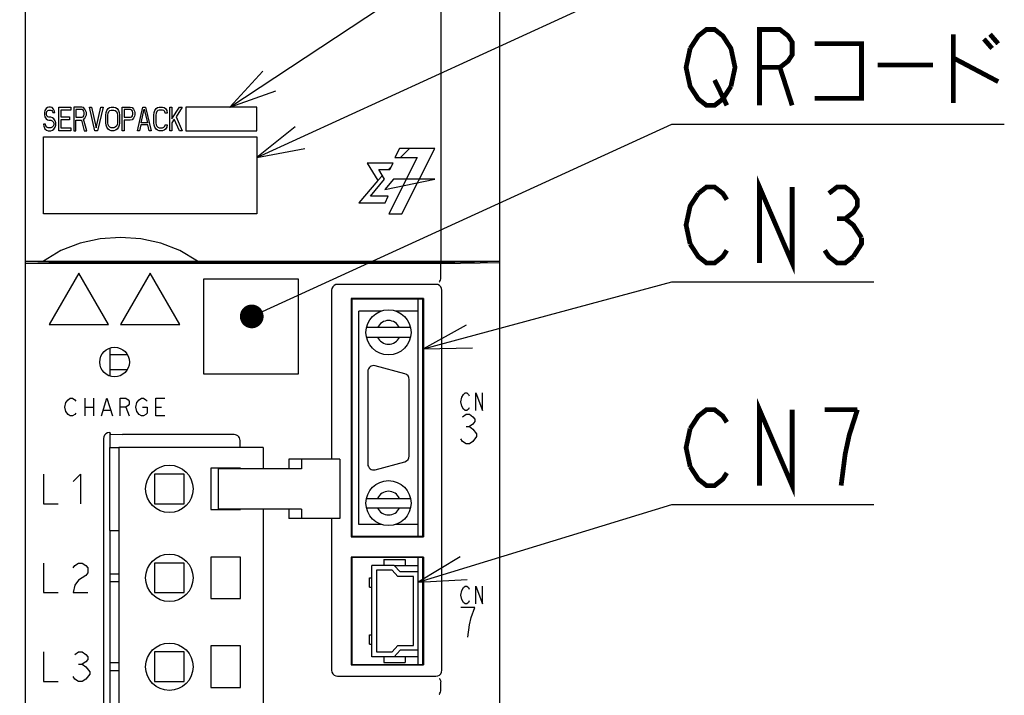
# Model space of a CAD drawing. Extents: x 77 to 816, y 33 to 540.
# Tile 6 of 20: x 420 to 503, y 372 to 429. Entities that reach past the tile are written whole.
import ezdxf

# ---------------------------------------------------------------- set-up
doc = ezdxf.new("R2010")
doc.units = 0
doc.header["$LTSCALE"] = 46.2
doc.layers.get('0').update_dxf_attribs({"linetype": 'CONTINUOUS'})
for name, color, linetype in [('ALL_AXIS', 7, 'CONTINUOUS'), ('ALL_CURVE', 7, 'CONTINUOUS'), ('ALL_DIM', 7, 'CONTINUOUS'), ('ALL_FEATURES', 7, 'CONTINUOUS'), ('ALL_NOTE', 7, 'CONTINUOUS')]:
    doc.layers.add(name, color=color, linetype=linetype)
doc.dimstyles.get("Standard").update_dxf_attribs({"dimtxt": 2.5, "dimasz": 2.5, "dimexe": 1.25, "dimexo": 0.625, "dimtad": 1, "dimcen": 2.5, "dimazin": 3, "dimtfac": 1, "dimtmove": 0, "dimatfit": 3})

# ---------------------------------------------------------------- blocks, each defined once
blk = doc.blocks.new('_OPEN')
at = {"color": 0, "linetype": 'BYBLOCK'}
for p, q in [((0, 0), (-1, 0.25)), ((-1, -0.25), (0, 0)), ((-1, 0), (0, 0))]:
    blk.add_line(p, q, dxfattribs=at)
blk = doc.blocks.new('*D11')
at = {"layer": 'ALL_DIM', "color": 2, "linetype": 'CONTINUOUS'}
for p, q in [((422, 457.5), (320, 457.5)), ((322, 457.5), (322, 360)), ((322, 262.5), (322, 360)), ((422, 262.5), (320, 262.5))]:
    blk.add_line(p, q, dxfattribs=at)
at = {"layer": 'ALL_DIM', "color": 2, "linetype": 'CONTINUOUS', "xscale": 4, "yscale": 4, "zscale": 4}
for p, rotation in [((322, 457.5), 90), ((322, 262.5), 270)]:
    blk.add_blockref('_OPEN', p, dxfattribs=dict(at, rotation=rotation))

msp = doc.modelspace()

# ---------------------------------------------------------------- linework, layer by layer
at = {"color": 7, "linetype": 'CONTINUOUS'}
for p, q in [((427.1, 401.676), (427.1, 399.324)), ((427.1, 401.135), (428.575, 401.135)), ((427.1, 399.865), (428.575, 399.865)), ((427.1, 394.545), (427.1, 393.3)), ((427.1, 386.3), (427.1, 368)), ((451.077, 383.35), (453.1, 383.35)), ((453.1, 375.65), (451.077, 375.65))]:
    msp.add_line(p, q, dxfattribs=at)
at = {"layer": 'ALL_AXIS', "color": 7, "linetype": 'CONTINUOUS'}
for p, q in [((453.1, 385.8), (453.1, 405.8)), ((449.992, 404.8), (448.1, 404.8)), ((453.1, 404.8), (451.208, 404.8)), ((451.979, 399.513), (449.479, 400.183)), ((448.85, 399.7), (448.85, 391.9)), ((452.35, 392.57), (452.35, 399.03)), ((427.875, 393.3), (427.875, 311.3)), ((440.025, 393.3), (427.875, 393.3)), ((440.025, 393.3), (440.025, 391.5)), ((449.479, 391.417), (451.979, 392.087)), ((430.875, 391.05), (430.875, 388.55)), ((433.375, 391.05), (430.875, 391.05)), ((433.375, 388.55), (433.375, 391.05)), ((435.625, 391.55), (435.625, 388.05)), ((438.125, 391.55), (435.625, 391.55)), ((436.243, 391.5), (436.243, 388.1)), ((442.98, 391.5), (436.243, 391.5)), ((438.125, 391.5), (438.125, 391.55)), ((430.875, 388.55), (433.375, 388.55)), ((435.625, 388.05), (438.125, 388.05)), ((442.98, 388.1), (436.243, 388.1)), ((438.125, 388.05), (438.125, 388.1)), ((440.025, 388.1), (440.025, 311.3)), ((449.992, 386.8), (448.1, 386.8)), ((453.1, 386.8), (451.208, 386.8)), ((435.625, 384.05), (435.625, 380.55)), ((438.125, 384.05), (435.625, 384.05)), ((438.125, 380.55), (438.125, 384.05)), ((453.1, 382.8), (453.1, 384)), ((435.625, 380.55), (438.125, 380.55)), ((435.625, 376.55), (435.625, 373.05)), ((438.125, 376.55), (435.625, 376.55)), ((438.125, 373.05), (438.125, 376.55)), ((453.1, 375), (453.1, 376.2)), ((435.625, 373.05), (438.125, 373.05))]:
    msp.add_line(p, q, dxfattribs=at)
for centre in [(432.125, 389.8), (432.125, 382.3), (432.125, 374.8)]:
    msp.add_circle(centre, 2, dxfattribs=at)
for centre, start, end in [((449.35, 399.7), 75, 180), ((451.85, 399.03), 0, 75), ((449.35, 391.9), 180, 285), ((451.85, 392.57), 285, 360)]:
    msp.add_arc(centre, 0.5, start, end, dxfattribs=at)
at = {"layer": 'ALL_CURVE', "color": 4, "linetype": 'CONTINUOUS'}
for p, q in [((421.73, 421.872), (421.615, 421.702)), ((421.845, 421.957), (421.73, 421.872)), ((421.96, 422), (421.845, 421.957)), ((421.874, 421.702), (421.96, 421.745)), ((422.104, 422), (421.96, 422)), ((421.96, 421.745), (422.133, 421.745)), ((422.248, 421.957), (422.104, 422)), ((422.133, 421.745), (422.219, 421.702)), ((422.363, 421.83), (422.248, 421.957)), ((422.449, 421.66), (422.363, 421.83)), ((422.794, 420), (422.794, 422)), ((422.794, 422), (423.829, 422)), ((422.966, 421.745), (422.966, 421.191)), ((423.829, 421.745), (422.966, 421.745)), ((423.829, 422), (423.829, 421.745)), ((424.059, 422), (424.059, 420)), ((424.749, 422), (424.059, 422)), ((424.231, 421.787), (424.231, 421.149)), ((424.777, 421.787), (424.231, 421.787)), ((424.892, 421.957), (424.749, 422)), ((424.864, 421.745), (424.777, 421.787)), ((424.921, 421.66), (424.864, 421.745)), ((425.008, 421.83), (424.892, 421.957)), ((425.094, 421.66), (425.008, 421.83)), ((425.841, 420), (425.381, 422)), ((425.381, 422), (425.554, 422)), ((425.554, 422), (425.956, 420.255)), ((425.956, 420.255), (426.359, 422)), ((426.531, 422), (426.071, 420)), ((426.359, 422), (426.531, 422)), ((426.848, 421.702), (426.962, 421.872)), ((426.962, 421.872), (427.077, 421.957)), ((427.077, 421.957), (427.221, 422)), ((427.106, 421.702), (427.221, 421.745)), ((427.221, 422), (427.451, 422)), ((427.221, 421.745), (427.451, 421.745)), ((427.451, 422), (427.595, 421.957)), ((427.451, 421.745), (427.566, 421.702)), ((427.595, 421.957), (427.71, 421.872)), ((427.71, 421.872), (427.825, 421.702)), ((428.141, 420), (428.141, 422)), ((428.141, 422), (428.831, 422)), ((428.314, 421.787), (428.314, 421.149)), ((428.86, 421.787), (428.314, 421.787)), ((428.831, 422), (428.975, 421.957)), ((428.946, 421.745), (428.86, 421.787)), ((429.004, 421.66), (428.946, 421.745)), ((428.975, 421.957), (429.09, 421.83)), ((429.09, 421.83), (429.176, 421.66)), ((429.435, 420), (429.895, 422)), ((429.751, 420.681), (430.01, 421.83)), ((429.895, 422), (430.125, 422)), ((430.01, 421.83), (430.269, 420.681)), ((430.125, 422), (430.585, 420)), ((430.901, 421.702), (431.016, 421.872)), ((431.016, 421.872), (431.131, 421.957)), ((431.131, 421.957), (431.275, 422)), ((431.275, 421.745), (431.16, 421.702)), ((431.275, 422), (431.534, 422)), ((431.534, 421.745), (431.275, 421.745)), ((431.534, 422), (431.678, 421.957)), ((431.649, 421.702), (431.534, 421.745)), ((431.678, 421.957), (431.793, 421.872)), ((431.793, 421.872), (431.907, 421.702)), ((432.166, 420), (432.166, 422)), ((432.166, 422), (432.339, 422)), ((432.339, 421.021), (432.971, 422)), ((432.339, 422), (432.339, 421.021)), ((433.201, 422), (432.684, 421.191)), ((432.971, 422), (433.201, 422)), ((433.5, 422), (433.5, 420)), ((439.5, 422), (433.5, 422)), ((439.5, 420), (439.5, 422)), ((421.615, 421.702), (421.586, 421.532)), ((421.586, 421.532), (421.586, 421.362)), ((421.586, 421.362), (421.615, 421.191)), ((421.615, 421.191), (421.73, 421.021)), ((421.73, 421.021), (421.845, 420.936)), ((421.759, 421.489), (421.787, 421.617)), ((421.759, 421.404), (421.759, 421.489)), ((421.787, 421.277), (421.759, 421.404)), ((421.787, 421.617), (421.874, 421.702)), ((421.874, 421.191), (421.787, 421.277)), ((421.845, 420.936), (421.96, 420.894)), ((421.96, 421.149), (421.874, 421.191)), ((422.133, 421.149), (421.96, 421.149)), ((421.96, 420.894), (422.133, 420.894)), ((422.276, 421.106), (422.133, 421.149)), ((422.133, 420.894), (422.248, 420.851)), ((422.219, 421.702), (422.276, 421.617)), ((422.276, 421.617), (422.305, 421.532)), ((422.391, 421.021), (422.276, 421.106)), ((422.305, 421.532), (422.477, 421.532)), ((422.506, 420.851), (422.391, 421.021)), ((422.477, 421.532), (422.449, 421.66)), ((422.966, 421.191), (423.714, 421.191)), ((422.966, 420.936), (422.966, 420.255)), ((423.714, 420.936), (422.966, 420.936)), ((423.714, 421.191), (423.714, 420.936)), ((424.231, 421.149), (424.777, 421.149)), ((424.231, 420), (424.231, 420.894)), ((424.231, 420.894), (424.72, 420.894)), ((424.72, 420.894), (424.95, 420)), ((424.777, 421.149), (424.864, 421.191)), ((424.864, 421.191), (424.921, 421.277)), ((424.892, 420.979), (425.008, 421.064)), ((425.151, 420), (424.892, 420.979)), ((424.95, 421.532), (424.921, 421.66)), ((424.921, 421.277), (424.95, 421.404)), ((424.95, 421.404), (424.95, 421.532)), ((425.008, 421.064), (425.094, 421.234)), ((425.123, 421.532), (425.094, 421.66)), ((425.094, 421.234), (425.123, 421.362)), ((425.123, 421.362), (425.123, 421.532)), ((426.761, 421.319), (426.79, 421.532)), ((426.761, 420.681), (426.761, 421.319)), ((426.79, 421.532), (426.848, 421.702)), ((426.934, 421.319), (426.962, 421.489)), ((426.934, 420.681), (426.934, 421.319)), ((426.962, 421.489), (427.02, 421.617)), ((427.02, 421.617), (427.106, 421.702)), ((427.566, 421.702), (427.653, 421.617)), ((427.653, 421.617), (427.71, 421.489)), ((427.71, 421.489), (427.739, 421.319)), ((427.739, 421.319), (427.739, 420.681)), ((427.825, 421.702), (427.882, 421.532)), ((427.882, 421.532), (427.911, 421.319)), ((427.911, 421.319), (427.911, 420.681)), ((428.314, 421.149), (428.86, 421.149)), ((428.314, 420.894), (428.314, 420)), ((428.831, 420.894), (428.314, 420.894)), ((428.975, 420.936), (428.831, 420.894)), ((428.86, 421.149), (428.946, 421.191)), ((428.946, 421.191), (429.004, 421.277)), ((429.09, 421.064), (428.975, 420.936)), ((429.033, 421.532), (429.004, 421.66)), ((429.004, 421.277), (429.033, 421.404)), ((429.033, 421.404), (429.033, 421.532)), ((429.176, 421.234), (429.09, 421.064)), ((429.176, 421.66), (429.205, 421.532)), ((429.205, 421.362), (429.176, 421.234)), ((429.205, 421.532), (429.205, 421.362)), ((430.815, 421.319), (430.844, 421.532)), ((430.815, 420.681), (430.815, 421.319)), ((430.844, 421.532), (430.901, 421.702)), ((431.016, 421.489), (430.988, 421.319)), ((430.988, 421.319), (430.988, 420.681)), ((431.074, 421.617), (431.016, 421.489)), ((431.16, 421.702), (431.074, 421.617)), ((431.735, 421.617), (431.649, 421.702)), ((431.764, 421.489), (431.735, 421.617)), ((431.936, 421.489), (431.764, 421.489)), ((431.907, 421.702), (431.936, 421.489)), ((432.54, 420.979), (432.339, 420.681)), ((432.971, 420), (432.54, 420.979)), ((432.684, 421.191), (433.201, 420)), ((421.5, 420.553), (421.529, 420.383)), ((421.673, 420.553), (421.5, 420.553)), ((421.529, 420.383), (421.615, 420.17)), ((421.615, 420.17), (421.759, 420.043)), ((421.701, 420.426), (421.673, 420.553)), ((421.787, 420.298), (421.701, 420.426)), ((421.902, 420.255), (421.787, 420.298)), ((422.133, 420.255), (421.902, 420.255)), ((422.248, 420.298), (422.133, 420.255)), ((422.248, 420.851), (422.334, 420.766)), ((422.334, 420.383), (422.248, 420.298)), ((422.276, 420.043), (422.391, 420.128)), ((422.334, 420.766), (422.391, 420.638)), ((422.391, 420.511), (422.334, 420.383)), ((422.391, 420.638), (422.391, 420.511)), ((422.391, 420.128), (422.506, 420.298)), ((422.564, 420.681), (422.506, 420.851)), ((422.506, 420.298), (422.564, 420.468)), ((422.564, 420.468), (422.564, 420.681)), ((422.966, 420.255), (423.829, 420.255)), ((423.829, 420.255), (423.829, 420)), ((426.79, 420.468), (426.761, 420.681)), ((426.848, 420.298), (426.79, 420.468)), ((426.962, 420.128), (426.848, 420.298)), ((426.962, 420.511), (426.934, 420.681)), ((427.02, 420.383), (426.962, 420.511)), ((427.077, 420.043), (426.962, 420.128)), ((427.106, 420.298), (427.02, 420.383)), ((427.221, 420.255), (427.106, 420.298)), ((427.451, 420.255), (427.221, 420.255)), ((427.566, 420.298), (427.451, 420.255)), ((427.653, 420.383), (427.566, 420.298)), ((427.71, 420.128), (427.595, 420.043)), ((427.71, 420.511), (427.653, 420.383)), ((427.739, 420.681), (427.71, 420.511)), ((427.825, 420.298), (427.71, 420.128)), ((427.882, 420.468), (427.825, 420.298)), ((427.911, 420.681), (427.882, 420.468)), ((429.723, 420.511), (429.608, 420)), ((430.298, 420.511), (429.723, 420.511)), ((430.269, 420.681), (429.751, 420.681)), ((430.413, 420), (430.298, 420.511)), ((430.844, 420.468), (430.815, 420.681)), ((430.901, 420.298), (430.844, 420.468)), ((431.016, 420.128), (430.901, 420.298)), ((430.988, 420.681), (431.016, 420.511)), ((431.016, 420.511), (431.074, 420.383)), ((431.131, 420.043), (431.016, 420.128)), ((431.074, 420.383), (431.16, 420.298)), ((431.16, 420.298), (431.275, 420.255)), ((431.275, 420.255), (431.534, 420.255)), ((431.534, 420.255), (431.649, 420.298)), ((431.649, 420.298), (431.735, 420.383)), ((431.793, 420.128), (431.678, 420.043)), ((431.735, 420.383), (431.764, 420.511)), ((431.764, 420.511), (431.936, 420.511)), ((431.907, 420.298), (431.793, 420.128)), ((431.936, 420.511), (431.907, 420.298)), ((432.339, 420.681), (432.339, 420)), ((421.5, 413), (421.5, 419.5)), ((421.5, 419.5), (439.5, 419.5)), ((421.759, 420.043), (421.902, 420)), ((421.902, 420), (422.133, 420)), ((422.133, 420), (422.276, 420.043)), ((423.829, 420), (422.794, 420)), ((424.059, 420), (424.231, 420)), ((424.95, 420), (425.151, 420)), ((426.071, 420), (425.841, 420)), ((427.221, 420), (427.077, 420.043)), ((427.451, 420), (427.221, 420)), ((427.595, 420.043), (427.451, 420)), ((428.314, 420), (428.141, 420)), ((429.608, 420), (429.435, 420)), ((430.585, 420), (430.413, 420)), ((431.275, 420), (431.131, 420.043)), ((431.534, 420), (431.275, 420)), ((431.678, 420.043), (431.534, 420)), ((432.339, 420), (432.166, 420)), ((433.201, 420), (432.971, 420)), ((433.5, 420), (439.5, 420)), ((439.5, 419.5), (439.5, 413)), ((451.514, 418.5), (451.133, 417.74)), ((454.5, 418.5), (451.514, 418.5)), ((451.723, 413), (454.5, 418.5)), ((453.023, 417.74), (450.626, 413)), ((451.133, 417.74), (453.023, 417.74)), ((448.792, 417.272), (449.688, 415.819)), ((450.984, 417.272), (448.792, 417.272)), ((450.707, 416.725), (450.984, 417.272)), ((449.069, 414.483), (450.275, 415.916)), ((450.275, 415.916), (449.776, 416.725)), ((449.776, 416.725), (450.707, 416.725)), ((451.01, 415.916), (450.287, 415.047)), ((450.287, 415.047), (454.5, 415.916)), ((454.5, 415.916), (451.01, 415.916)), ((449.688, 415.819), (448.099, 413.935)), ((450.583, 414.483), (449.069, 414.483)), ((450.305, 413.935), (450.583, 414.483)), ((448.099, 413.935), (450.305, 413.935)), ((439.5, 413), (421.5, 413)), ((450.626, 413), (451.723, 413)), ((424.5, 408), (422, 403.67)), ((427, 403.67), (424.5, 408)), ((430.5, 408), (428, 403.67)), ((433, 403.67), (430.5, 408)), ((422, 403.67), (427, 403.67)), ((428, 403.67), (433, 403.67)), ((456.775, 397.525), (456.914, 397.775)), ((456.914, 397.775), (457.053, 397.9)), ((457.053, 397.9), (457.193, 397.9)), ((457.193, 397.9), (457.332, 397.775)), ((457.332, 397.775), (457.402, 397.65)), ((457.959, 396.4), (457.959, 397.9)), ((457.959, 397.9), (458.516, 396.4)), ((458.516, 396.4), (458.516, 397.9)), ((423.3, 396.7), (423.394, 397.075)), ((423.394, 397.075), (423.581, 397.325)), ((423.581, 397.325), (423.769, 397.45)), ((423.769, 397.45), (423.956, 397.45)), ((423.956, 397.45), (424.144, 397.325)), ((424.144, 397.325), (424.238, 397.2)), ((424.988, 397.45), (424.988, 395.95)), ((425.738, 397.45), (425.738, 395.95)), ((426.394, 395.95), (426.863, 397.45)), ((426.863, 397.45), (427.331, 395.95)), ((427.988, 395.95), (427.988, 397.45)), ((427.988, 397.45), (428.456, 397.45)), ((428.456, 397.45), (428.644, 397.325)), ((428.644, 396.825), (428.456, 396.7)), ((428.644, 397.325), (428.738, 397.2)), ((428.738, 396.95), (428.644, 396.825)), ((428.738, 397.2), (428.738, 396.95)), ((429.3, 396.7), (429.394, 397.075)), ((429.394, 397.075), (429.581, 397.325)), ((429.581, 397.325), (429.769, 397.45)), ((429.769, 397.45), (429.956, 397.45)), ((429.956, 397.45), (430.144, 397.325)), ((430.144, 397.325), (430.238, 397.2)), ((430.988, 395.95), (430.988, 397.45)), ((430.988, 397.45), (431.738, 397.45)), ((456.705, 397.15), (456.775, 397.525)), ((456.775, 396.775), (456.705, 397.15)), ((423.394, 396.325), (423.3, 396.7)), ((423.581, 396.075), (423.394, 396.325)), ((423.769, 395.95), (423.581, 396.075)), ((424.144, 396.075), (423.956, 395.95)), ((424.238, 396.2), (424.144, 396.075)), ((424.988, 396.7), (425.738, 396.7)), ((426.581, 396.45), (427.144, 396.45)), ((428.456, 396.7), (427.988, 396.7)), ((428.456, 396.7), (428.738, 395.95)), ((429.394, 396.325), (429.3, 396.7)), ((429.581, 396.075), (429.394, 396.325)), ((429.769, 395.95), (429.581, 396.075)), ((429.863, 396.7), (430.238, 396.7)), ((430.144, 396.075), (429.956, 395.95)), ((430.238, 396.2), (430.144, 396.075)), ((430.238, 396.7), (430.238, 396.2)), ((430.988, 396.7), (431.456, 396.7)), ((456.914, 396.525), (456.775, 396.775)), ((456.85, 395.892), (457.14, 396.1)), ((457.053, 396.4), (456.914, 396.525)), ((457.193, 396.4), (457.053, 396.4)), ((457.14, 396.1), (457.431, 396.1)), ((457.332, 396.525), (457.193, 396.4)), ((457.402, 396.65), (457.332, 396.525)), ((457.431, 396.1), (457.721, 395.892)), ((423.956, 395.95), (423.769, 395.95)), ((429.956, 395.95), (429.769, 395.95)), ((431.738, 395.95), (430.988, 395.95)), ((457.721, 395.267), (457.431, 395.058)), ((457.721, 395.892), (457.866, 395.683)), ((457.866, 395.475), (457.721, 395.267)), ((457.866, 395.683), (457.866, 395.475)), ((457.14, 395.058), (457.431, 395.058)), ((457.431, 395.058), (457.721, 394.85)), ((457.721, 394.85), (458.011, 394.433)), ((458.011, 394.433), (458.011, 394.225)), ((456.85, 393.808), (456.705, 394.017)), ((457.14, 393.6), (456.85, 393.808)), ((457.431, 393.6), (457.14, 393.6)), ((457.721, 393.808), (457.431, 393.6)), ((458.011, 394.225), (457.721, 393.808)), ((421.5, 391.05), (421.5, 388.55)), ((424, 390.425), (424.625, 391.05)), ((424.625, 391.05), (424.625, 388.55)), ((421.5, 388.55), (422.75, 388.55)), ((421.5, 383.55), (421.5, 381.05)), ((424.156, 383.342), (424.469, 383.55)), ((424.469, 383.55), (424.781, 383.55)), ((424.781, 383.55), (425.094, 383.342)), ((424, 383.133), (424.156, 383.342)), ((425.094, 383.342), (425.25, 383.133)), ((425.25, 382.717), (425.094, 382.508)), ((425.25, 383.133), (425.25, 382.717)), ((424.469, 382.092), (424.156, 381.675)), ((425.094, 382.508), (424.469, 382.092)), ((421.5, 381.05), (422.75, 381.05)), ((424.156, 381.675), (424, 381.05)), ((424, 381.05), (425.25, 381.05)), ((456.705, 380.85), (456.775, 381.225)), ((456.775, 381.225), (456.914, 381.475)), ((456.914, 381.475), (457.053, 381.6)), ((457.053, 381.6), (457.193, 381.6)), ((457.193, 381.6), (457.332, 381.475)), ((457.332, 381.475), (457.402, 381.35)), ((457.959, 380.1), (457.959, 381.6)), ((457.959, 381.6), (458.516, 380.1)), ((458.516, 380.1), (458.516, 381.6)), ((456.775, 380.475), (456.705, 380.85)), ((456.914, 380.225), (456.775, 380.475)), ((457.053, 380.1), (456.914, 380.225)), ((457.332, 380.225), (457.193, 380.1)), ((457.402, 380.35), (457.332, 380.225)), ((457.866, 379.8), (456.705, 379.8)), ((457.193, 380.1), (457.053, 380.1)), ((457.576, 378.967), (457.866, 379.8)), ((457.431, 378.342), (457.576, 378.967)), ((457.286, 377.3), (457.431, 378.342)), ((421.5, 376.05), (421.5, 373.55)), ((424.156, 375.842), (424.469, 376.05)), ((424.469, 376.05), (424.781, 376.05)), ((424.781, 376.05), (425.094, 375.842)), ((425.094, 375.842), (425.25, 375.633)), ((425.25, 375.425), (425.094, 375.217)), ((425.25, 375.633), (425.25, 375.425)), ((424.469, 375.008), (424.781, 375.008)), ((425.094, 375.217), (424.781, 375.008)), ((424.781, 375.008), (425.094, 374.8)), ((425.094, 374.8), (425.406, 374.383)), ((424.156, 373.758), (424, 373.967)), ((424.469, 373.55), (424.156, 373.758)), ((425.094, 373.758), (424.781, 373.55)), ((425.406, 374.175), (425.094, 373.758)), ((425.406, 374.383), (425.406, 374.175)), ((421.5, 373.55), (422.75, 373.55)), ((424.781, 373.55), (424.469, 373.55))]:
    msp.add_line(p, q, dxfattribs=at)
at = {"layer": 'ALL_CURVE', "color": 2, "linetype": 'CONTINUOUS'}
for p, q in [((451.609, 417.74), (452.369, 418.5)), ((450.595, 416.725), (450.822, 416.953)), ((449.688, 415.819), (450.088, 416.219))]:
    msp.add_line(p, q, dxfattribs=at)
at = {"layer": 'ALL_FEATURES', "color": 7, "linetype": 'CONTINUOUS'}
for p, q in [((420, 273.009), (420, 439)), ((455, 439), (455, 409)), ((460, 281), (460, 439)), ((420, 409), (460, 409)), ((455, 408.818), (420, 408.818)), ((421.039, 409), (421.042, 408.979)), ((421.042, 409), (421.042, 408.979)), ((421.042, 408.979), (421.965, 408.985)), ((422, 408.888), (421.97, 408.948)), ((448.977, 408.888), (422, 408.888)), ((436.274, 409), (436.276, 408.888)), ((443.726, 409), (443.724, 408.888)), ((448.977, 408.888), (449, 408.934)), ((449, 408.934), (449, 409)), ((449.025, 408.909), (449, 408.934)), ((449.325, 408.899), (454.537, 408.899)), ((455, 408.818), (460, 408.888)), ((455, 407.533), (455, 408.818)), ((458.035, 408.985), (458.958, 408.979)), ((458.958, 408.979), (458.961, 409)), ((458.958, 408.979), (458.958, 409)), ((435, 407.5), (435, 399.5)), ((443, 407.5), (435, 407.5)), ((443, 399.5), (443, 407.5)), ((454.6, 407.05), (446.3, 407.05)), ((445.8, 406.55), (445.8, 392.3)), ((455.1, 374.5), (455.1, 406.55)), ((447.448, 405.852), (447.448, 385.748)), ((447.448, 405.852), (447.5, 405.8)), ((453.552, 405.852), (447.448, 405.852)), ((447.5, 405.8), (447.5, 385.8)), ((453.5, 405.8), (447.5, 405.8)), ((453.552, 405.852), (453.5, 405.8)), ((453.5, 385.8), (453.5, 405.8)), ((453.552, 405.852), (453.552, 385.748)), ((448.1, 386.8), (448.1, 404.8)), ((453.1, 404), (453.1, 404.8)), ((452.457, 403.4), (448.743, 403.4)), ((448.743, 402.6), (452.457, 402.6)), ((435, 399.5), (443, 399.5)), ((427.07, 394.545), (427.1, 394.545)), ((427.161, 394.418), (427.1, 394.545)), ((427.161, 394.418), (428.179, 394.382)), ((437.582, 394.382), (428.179, 394.382)), ((426.57, 394.046), (426.57, 366.65)), ((438.082, 393.3), (438.082, 393.882)), ((427.1, 386.3), (427.1, 393.3)), ((427.1, 393.3), (427.875, 393.3)), ((442.184, 392.3), (442.184, 391.5)), ((446.49, 392.3), (442.184, 392.3)), ((443.254, 392.3), (443.254, 391.5)), ((446.49, 392.3), (446.49, 387.3)), ((443.254, 391.5), (442.98, 391.5)), ((448.743, 389), (452.457, 389)), ((442.184, 388.1), (442.184, 387.3)), ((443.254, 388.1), (442.98, 388.1)), ((443.254, 388.1), (443.254, 387.3)), ((448.743, 388.2), (452.457, 388.2)), ((446.49, 387.3), (442.184, 387.3)), ((445.8, 387.3), (445.8, 374.5)), ((427.1, 386.3), (427.875, 386.3)), ((447.448, 385.748), (447.5, 385.8)), ((447.448, 385.748), (453.552, 385.748)), ((447.5, 385.8), (453.5, 385.8)), ((453.552, 385.748), (453.5, 385.8)), ((430.875, 383.55), (430.875, 381.05)), ((433.375, 383.55), (430.875, 383.55)), ((433.375, 381.05), (433.375, 383.55)), ((447.448, 384.052), (447.448, 374.948)), ((447.448, 384.052), (447.5, 384)), ((453.552, 384.052), (447.448, 384.052)), ((447.5, 384), (447.5, 375)), ((453.5, 384), (447.5, 384)), ((450.2, 383.85), (450.2, 383.35)), ((450.2, 383.85), (452, 383.85)), ((452, 383.85), (452, 383.35)), ((453.552, 384.052), (453.5, 384)), ((453.5, 375), (453.5, 384)), ((453.552, 384.052), (453.552, 374.948)), ((449.2, 375.65), (449.2, 383.35)), ((451.077, 383.35), (449.2, 383.35)), ((449.6, 382.95), (449.6, 376.05)), ((450.9, 382.95), (449.6, 382.95)), ((451.4, 382.4), (450.9, 382.95)), ((451.077, 383.35), (451.577, 382.8)), ((453.1, 382.8), (451.577, 382.8)), ((453.1, 376.2), (453.1, 382.8)), ((427.875, 382.62), (427.1, 382.62)), ((427.1, 381.98), (427.875, 381.98)), ((449.01, 381.5), (449.01, 382.3)), ((449.01, 382.3), (449.2, 382.3)), ((452.7, 382.4), (451.4, 382.4)), ((452.7, 376.6), (452.7, 382.4)), ((430.875, 381.05), (433.375, 381.05)), ((449.01, 381.5), (449.2, 381.5)), ((449.01, 376.7), (449.01, 377.5)), ((449.01, 377.5), (449.2, 377.5)), ((449.01, 376.7), (449.2, 376.7)), ((450.9, 376.05), (451.4, 376.6)), ((451.577, 376.2), (451.077, 375.65)), ((451.4, 376.6), (452.7, 376.6)), ((453.1, 376.2), (451.577, 376.2)), ((430.875, 376.05), (430.875, 373.55)), ((433.375, 376.05), (430.875, 376.05)), ((433.375, 373.55), (433.375, 376.05)), ((451.077, 375.65), (449.2, 375.65)), ((449.6, 376.05), (450.9, 376.05)), ((450.2, 375.65), (450.2, 375.15)), ((452, 375.65), (452, 375.15)), ((427.875, 375.12), (427.1, 375.12)), ((427.1, 374.48), (427.875, 374.48)), ((447.448, 374.948), (447.5, 375)), ((447.448, 374.948), (453.552, 374.948)), ((447.5, 375), (453.5, 375)), ((450.2, 375.15), (452, 375.15)), ((453.552, 374.948), (453.5, 375)), ((446.3, 374), (454.6, 374)), ((430.875, 373.55), (433.375, 373.55)), ((455, 372.783), (455, 373.517))]:
    msp.add_line(p, q, dxfattribs=at)
for points in [[(434.5, 409), (433.019, 409.899), (431.411, 410.527), (429.724, 410.887), (428.002, 411), (426.279, 410.887), (424.591, 410.527), (422.981, 409.899), (421.5, 409)], [(421.965, 408.985), (421.968, 408.96), (421.97, 408.948)], [(449.325, 408.899), (449.212, 408.899), (449.116, 408.902), (449.051, 408.905), (449.025, 408.909)], [(454.537, 408.899), (454.575, 408.899), (457.844, 408.945)], [(457.975, 408.948), (457.917, 408.946), (457.844, 408.945)], [(458.033, 408.964), (458.017, 408.953), (457.975, 408.948)], [(458.033, 408.964), (458.034, 408.973), (458.035, 408.985)], [(446.3, 407.05), (446.145, 407.026), (446.006, 406.955), (445.895, 406.844), (445.824, 406.705), (445.8, 406.55)], [(455.1, 406.55), (455.076, 406.705), (455.005, 406.844), (454.894, 406.955), (454.755, 407.026), (454.6, 407.05)], [(454.885, 407.229), (454.91, 407.251), (454.94, 407.31), (454.971, 407.401), (454.998, 407.511)], [(454.998, 407.511), (454.999, 407.518), (455, 407.525), (455, 407.533)], [(427.07, 394.545), (426.915, 394.521), (426.776, 394.45), (426.665, 394.34), (426.594, 394.2), (426.57, 394.046)], [(438.082, 393.882), (438.07, 393.992), (438.033, 394.099), (437.973, 394.195), (437.892, 394.274), (437.796, 394.334), (437.691, 394.37), (437.582, 394.382)], [(445.8, 374.5), (445.824, 374.345), (445.895, 374.206), (446.006, 374.095), (446.145, 374.024), (446.3, 374)], [(454.6, 374), (454.755, 374.024), (454.894, 374.095), (455.005, 374.206), (455.076, 374.345), (455.1, 374.5)], [(454.885, 373.821), (454.91, 373.799), (454.94, 373.74), (454.971, 373.649), (454.998, 373.539)], [(454.885, 372.479), (454.91, 372.501), (454.94, 372.56), (454.971, 372.651), (454.998, 372.761)], [(455, 373.517), (455, 373.525), (454.999, 373.532), (454.998, 373.539)], [(454.998, 372.761), (454.999, 372.768), (455, 372.775), (455, 372.783)]]:
    msp.add_lwpolyline(points, dxfattribs=at)
at = {"layer": 'ALL_FEATURES', "color": 1, "linetype": 'CONTINUOUS', "const_width": 0.084}
for points in [[(453.1, 385.8), (453.1, 404)], [(453.1, 382.8), (453.1, 384)], [(453.1, 375), (453.1, 376.2)]]:
    msp.add_lwpolyline(points, dxfattribs=at)
at = {"layer": 'ALL_FEATURES', "color": 7, "linetype": 'CONTINUOUS'}
for centre, radius in [((450.6, 403), 1.9), ((427.5, 400.5), 1.25), ((450.6, 388.6), 1.9)]:
    msp.add_circle(centre, radius, dxfattribs=at)
for centre, start, end in [((450.6, 403), 23.57818, 156.42182), ((450.6, 403), 203.57818, 336.42182), ((450.6, 388.6), 23.57818, 156.42182), ((450.6, 388.6), 203.57818, 336.42182)]:
    msp.add_arc(centre, 1, start, end, dxfattribs=at)
at = {"layer": 'ALL_NOTE', "color": 2, "linetype": 'CONTINUOUS'}
for p, q in [((437.225, 422), (474.5, 446.631)), ((439.5, 417.764), (474.5, 433.801)), ((439.978, 404.763), (474.5, 420.548)), ((474.5, 420.548), (475, 420.548)), ((475, 420.548), (502.52, 420.548)), ((453.552, 401.608), (474.5, 407.256)), ((474.5, 407.256), (475, 407.256)), ((475, 407.256), (491.512, 407.256)), ((453.1, 381.941), (474.5, 388.481)), ((474.5, 388.481), (475, 388.481)), ((475, 388.481), (491.512, 388.481))]:
    msp.add_line(p, q, dxfattribs=at)
at = {"layer": 'ALL_NOTE', "color": 2, "linetype": 'CONTINUOUS', "const_width": 0.4}
for points in [[(476.032, 426.948), (476.72, 428.014), (477.408, 428.548), (478.096, 428.548), (478.784, 428.014), (479.128, 427.481), (479.472, 426.948), (479.816, 425.348), (479.472, 423.748)], [(481.88, 422.148), (481.88, 428.548), (483.6, 428.548), (484.288, 428.014), (484.632, 427.481), (484.632, 426.414), (484.288, 425.881), (483.6, 425.348), (481.88, 425.348)], [(486.524, 427.348), (490.48, 427.348), (490.48, 422.748), (486.524, 422.748)], [(498.22, 428.148), (498.22, 422.348)], [(500.8, 427.748), (501.488, 426.948)], [(501.316, 428.148), (502.004, 427.348)], [(479.472, 423.748), (478.784, 422.681), (478.096, 422.148), (477.408, 422.148), (476.72, 422.681), (476.376, 423.214), (476.032, 423.748), (475.688, 425.348), (476.032, 426.948)], [(498.22, 426.148), (502.004, 424.148)], [(483.6, 425.348), (484.632, 422.148)], [(491.856, 425.548), (496.5, 425.548)], [(478.096, 424.281), (479.128, 422.148)], [(481.88, 408.856), (481.88, 415.256), (484.632, 408.856), (484.632, 415.256)], [(476.72, 414.723), (477.408, 415.256), (478.096, 415.256), (478.784, 414.723), (479.128, 414.19)], [(487.728, 414.723), (488.416, 415.256), (489.104, 415.256), (489.792, 414.723), (490.136, 414.19), (490.136, 413.656), (489.792, 413.123), (489.104, 412.59), (489.792, 412.056), (490.48, 410.99)], [(476.032, 410.456), (475.688, 412.056), (476.032, 413.656), (476.72, 414.723)], [(488.416, 412.59), (489.104, 412.59)], [(490.48, 410.99), (490.48, 410.456), (489.792, 409.39)], [(479.128, 409.923), (478.784, 409.39), (478.096, 408.856), (477.408, 408.856), (476.72, 409.39), (476.032, 410.456)], [(489.792, 409.39), (489.104, 408.856), (488.416, 408.856), (487.728, 409.39), (487.384, 409.923)], [(481.88, 390.081), (481.88, 396.481), (484.632, 390.081), (484.632, 396.481)], [(476.032, 394.881), (476.72, 395.948), (477.408, 396.481), (478.096, 396.481), (478.784, 395.948), (479.128, 395.415)], [(490.136, 396.481), (487.384, 396.481)], [(488.76, 390.081), (489.104, 392.748), (489.448, 394.348), (490.136, 396.481)], [(476.032, 391.681), (475.688, 393.281), (476.032, 394.881)], [(479.128, 391.148), (478.784, 390.615), (478.096, 390.081), (477.408, 390.081), (476.72, 390.615), (476.032, 391.681)]]:
    msp.add_lwpolyline(points, dxfattribs=at)
at = {"layer": 'ALL_NOTE', "color": 2, "linetype": 'CONTINUOUS'}
for points in [[(440.011, 425.039), (437.225, 422), (441.113, 423.371)], [(442.72, 420.34), (439.5, 417.764), (443.553, 418.521)], [(457.154, 403.615), (453.552, 401.608), (457.675, 401.684)], [(456.633, 384.066), (453.1, 381.941), (457.218, 382.153)]]:
    msp.add_lwpolyline(points, dxfattribs=at)
at = {"layer": 'ALL_NOTE', "color": 2, "linetype": 'CONTINUOUS', "const_width": 1}
msp.add_lwpolyline([(438.569, 404.347, 1), (439.569, 404.347, 1)], format="xyb", close=True, dxfattribs=at)

# ---------------------------------------------------------------- dimensions: what is measured, and where the dimension line sits
at = {"layer": 'ALL_DIM', "color": 2, "linetype": 'CONTINUOUS'}
dim = msp.add_linear_dim(base=(322, 262.5), p1=(422, 457.5), p2=(422, 262.5), angle=270, dimstyle='Standard', dxfattribs=at)
dim.commit()
dim.dimension.update_dxf_attribs({"geometry": '*D11', "text_midpoint": (320.4, 351.744), "dimtype": 128})

doc.saveas('drawing.dxf')
